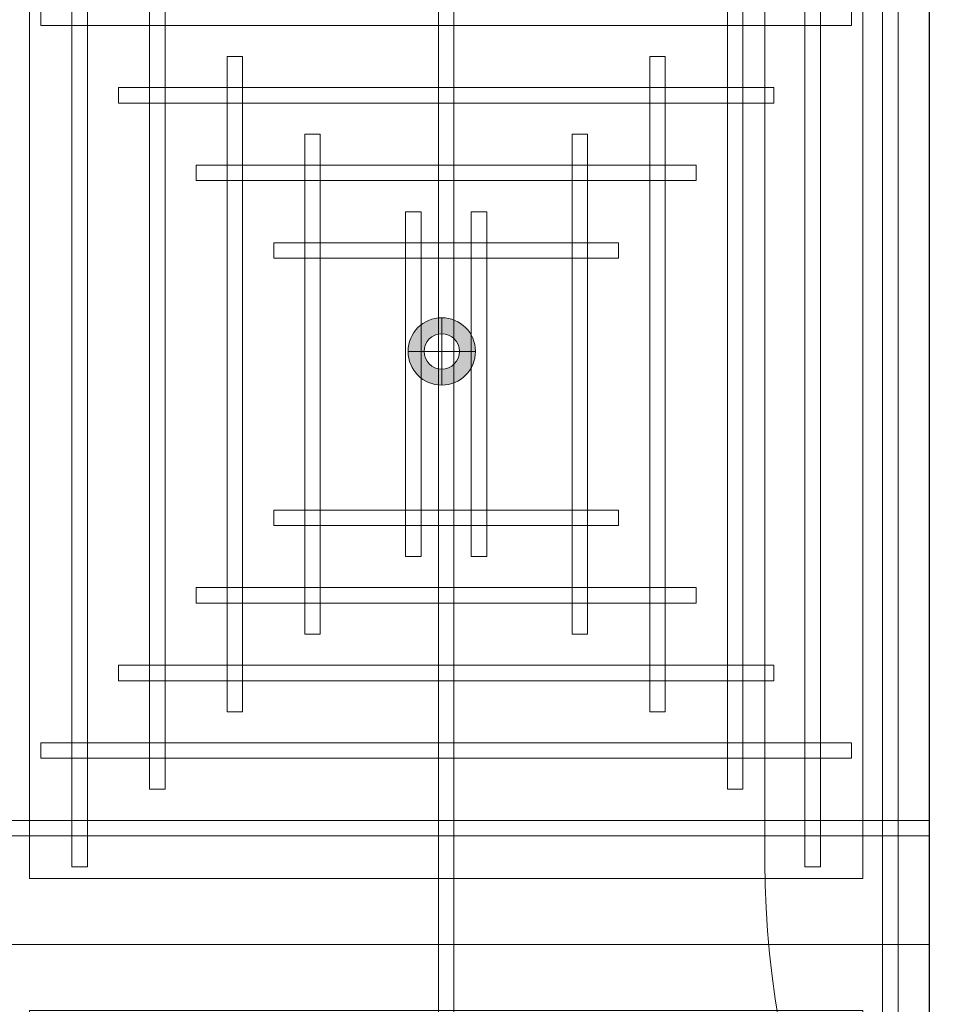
# Model space of a CAD drawing. Header units: millimetres. Extents: x -1097 to 37269, y -9172 to 9131.
# Tile 12 of 36: x 4138 to 5218, y -2023 to -889. Entities that reach past the tile are written whole.
import ezdxf
from ezdxf.enums import TextEntityAlignment as Align

# ---------------------------------------------------------------- set-up
doc = ezdxf.new("R2010")
doc.units = ezdxf.units.MM
for name, color, linetype, lineweight in [('Ceiling', 14, 'Continuous', 9), ('Grey', 8, 'Continuous', 9), ('Lighting (Ceiling)', 160, 'Continuous', 15)]:
    doc.layers.add(name, color=color, linetype=linetype, lineweight=lineweight)
doc.layers.add('LIGHTING', color=6, linetype='Continuous', lineweight=20, true_color=0xff00ff)
doc.layers.add('RCP LAYOUT', color=9, linetype='Continuous', true_color=0x808080)
doc.styles.get("Standard").update_dxf_attribs({"font": 'arial.ttf'})

# ---------------------------------------------------------------- blocks, each defined once
blk = doc.blocks.new('cl')
at = {"layer": 'Lighting (Ceiling)'}
h = blk.add_hatch(color=0, dxfattribs=at)
h.dxf.hatch_style = 1
h.paths.add_polyline_path([(1.533, 0.03, 1), (-1.533, 0.03, 1)])
h.paths.add_polyline_path([(-0.806, 0.03, -1), (0.806, 0.03, -1)], flags=16)
at = {"layer": 'Lighting (Ceiling)', "color": 0}
for p, q in [((0, 1.562), (0, -1.503)), ((-1.533, 0.03), (1.533, 0.03))]:
    blk.add_line(p, q, dxfattribs=at)
for radius in [1.533, 0.806]:
    blk.add_circle((0, 0.03), radius, dxfattribs=at)
at = {"color": 0}
blk.add_attdef('NAME', text='', height=5, dxfattribs=at).set_placement((0.838, 2.713), align=Align.MIDDLE_CENTER)
blk = doc.blocks.new('A$Cbacd199c')
at = {"layer": 'LIGHTING', "xscale": 25.32885420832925, "yscale": 25.32885420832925, "zscale": 25.32885420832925}
blk.add_blockref('cl', (4624.1, -1272.1), dxfattribs=at)
blk = doc.blocks.new('r4ttwt')
at = {"layer": 'Grey', "color": 8, "ltscale": 0.25, "true_color": 0x808080}
blk.add_lwpolyline([(1719056.187, -78750.587), (1718972.187, -78750.587, 0.414214), (1718930.187, -78792.587), (1718930.187, -78942.159, 0.414214), (1718972.187, -78984.159), (1719153.842, -78984.159), (1719153.842, -78966.159), (1718972.187, -78966.159, -0.414214), (1718948.187, -78942.159), (1718948.187, -78792.587, -0.414214), (1718972.187, -78768.587), (1719056.187, -78768.587)], format="xyb", close=True, dxfattribs=at)
blk = doc.blocks.new('plnnnn')
at = {"color": 8, "true_color": 0x808080}
blk.add_blockref('r4ttwt', (4546.394, 953.064), dxfattribs=at)
blk = doc.blocks.new('ceiling inst 2')
at = {"color": 8, "lineweight": 0, "ltscale": 0.25, "true_color": 0x808080}
for points in [[(1722740.061, -79108.617), (1722783.851, -79108.617), (1722783.851, -79057.793), (1722740.061, -79057.793)], [(1722743.061, -79105.617), (1722780.851, -79105.617), (1722780.851, -79060.793), (1722743.061, -79060.793)]]:
    blk.add_lwpolyline(points, close=True, dxfattribs=at)
at = {"layer": 'Ceiling', "color": 8, "lineweight": 0, "ltscale": 0.25, "true_color": 0x808080}
for points in [[(1722741.468, -79108.617), (1722742.172, -79108.617), (1722742.172, -79057.793), (1722741.468, -79057.793)], [(1722761.604, -79108.617), (1722762.308, -79108.617), (1722762.308, -79057.793), (1722761.604, -79057.793)], [(1722744.986, -79105.098), (1722745.69, -79105.098), (1722745.69, -79061.312), (1722744.986, -79061.312)], [(1722778.222, -79105.098), (1722778.926, -79105.098), (1722778.926, -79061.312), (1722778.222, -79061.312)], [(1722748.505, -79101.58), (1722749.208, -79101.58), (1722749.208, -79064.83), (1722748.505, -79064.83)], [(1722774.704, -79101.58), (1722775.407, -79101.58), (1722775.407, -79064.83), (1722774.704, -79064.83)], [(1722780.333, -79066.237), (1722780.333, -79066.941), (1722743.583, -79066.941), (1722743.583, -79066.237)], [(1722752.023, -79098.062), (1722752.726, -79098.062), (1722752.726, -79068.348), (1722752.023, -79068.348)], [(1722771.186, -79098.062), (1722771.889, -79098.062), (1722771.889, -79068.348), (1722771.186, -79068.348)], [(1722776.817, -79069.755), (1722776.817, -79070.459), (1722747.103, -79070.459), (1722747.103, -79069.755)], [(1722756.248, -79094.544), (1722755.545, -79094.544), (1722755.545, -79071.866), (1722756.248, -79071.866)], [(1722767.667, -79094.544), (1722768.371, -79094.544), (1722768.371, -79071.866), (1722767.667, -79071.866)], [(1722773.297, -79073.274), (1722773.297, -79073.977), (1722750.619, -79073.977), (1722750.619, -79073.274)], [(1722760.822, -79091.026), (1722760.118, -79091.026), (1722760.118, -79075.385), (1722760.822, -79075.385)], [(1722763.094, -79091.026), (1722763.797, -79091.026), (1722763.797, -79075.385), (1722763.094, -79075.385)], [(1722769.778, -79076.792), (1722769.778, -79077.496), (1722754.137, -79077.496), (1722754.137, -79076.792)], [(1722769.778, -79089.618), (1722769.778, -79088.915), (1722754.137, -79088.915), (1722754.137, -79089.618)], [(1722773.297, -79093.136), (1722773.297, -79092.433), (1722750.619, -79092.433), (1722750.619, -79093.136)], [(1722776.815, -79096.655), (1722776.815, -79095.951), (1722747.101, -79095.951), (1722747.101, -79096.655)], [(1722780.333, -79100.173), (1722780.333, -79099.469), (1722743.583, -79099.469), (1722743.583, -79100.173)], [(1722783.851, -79102.988), (1722740.061, -79102.988), (1722740.061, -79103.691), (1722783.851, -79103.691)]]:
    blk.add_lwpolyline(points, close=True, dxfattribs=at)
blk = doc.blocks.new('grid 2')
at = {"color": 8, "ltscale": 0.25, "true_color": 0x808080}
blk.add_lwpolyline([(1721746.244, -78535.543), (1721746.244, -78738.836), (1721658.663, -78738.836), (1721658.663, -78992.952), (1721877.616, -78992.952), (1721877.616, -79196.245), (1721527.292, -79196.245), (1721527.292, -79145.422), (1721483.502, -79145.422), (1721483.502, -78942.129), (1721527.292, -78942.129), (1721527.292, -78789.659), (1721483.502, -78789.659), (1721483.502, -78535.543)], close=True, dxfattribs=at)
at = {"color": 8, "true_color": 0x808080, "xscale": -1}
for p in [(3444398.724, 166.488), (3444398.724, 115.665)]:
    blk.add_blockref('ceiling inst 2', p, dxfattribs=at)
blk = doc.blocks.new('IRISH HOUSE-RCP LAYOUT')
at = {"xscale": 25.4, "yscale": 25.4, "zscale": 25.4}
blk.add_blockref('grid 2', (-43724944.7, 2003175.6), dxfattribs=at)
at = {"layer": 'Grey', "color": 8, "true_color": 0x808080, "xscale": 25.4, "yscale": 25.4, "zscale": 25.4}
blk.add_blockref('plnnnn', (-43771308.8, 1979063.5), dxfattribs=at)

msp = doc.modelspace()

# ---------------------------------------------------------------- block references
msp.add_blockref('A$Cbacd199c', (0, 0))
at = {"layer": 'RCP LAYOUT'}
msp.add_blockref('IRISH HOUSE-RCP LAYOUT', (0, 0), dxfattribs=at)

doc.saveas('drawing.dxf')
